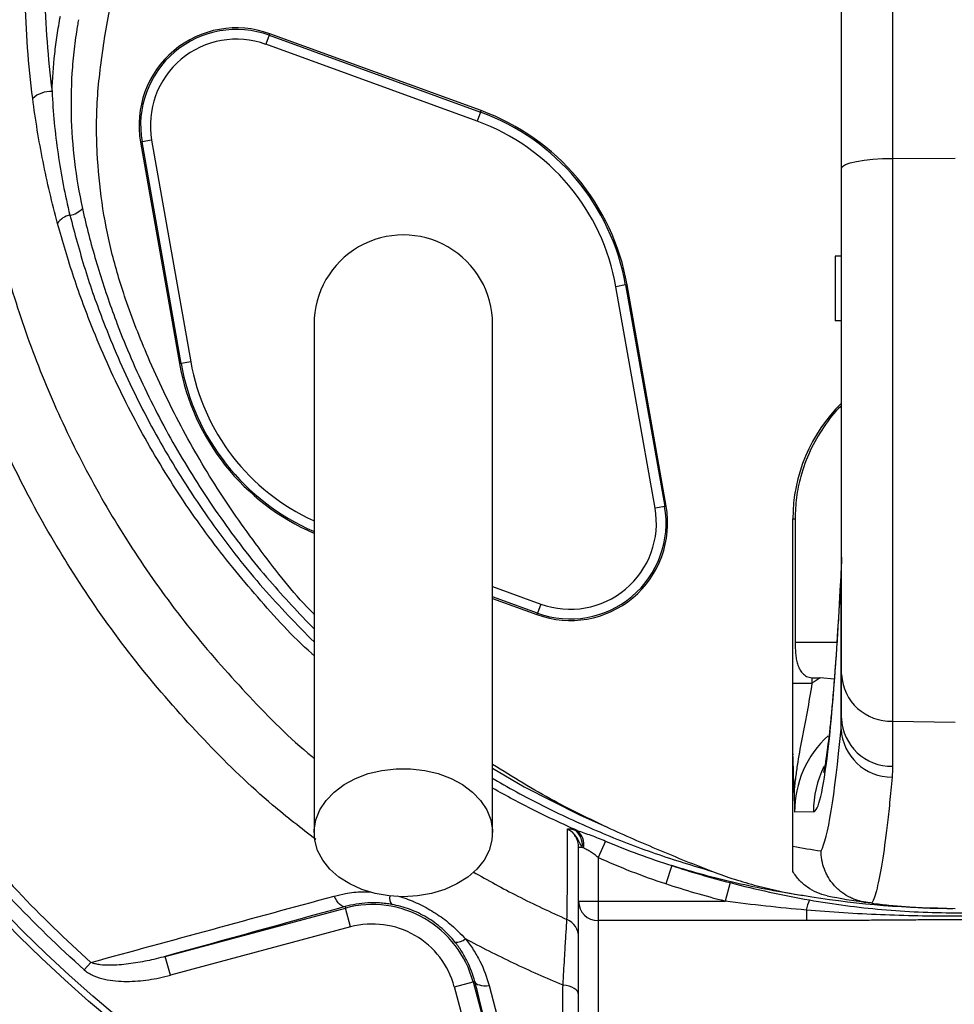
# Model space of a CAD drawing. Header units: millimetres. Extents: x 5 to 913, y 12 to 1902.
# Tile 20 of 29: x 250 to 394, y 1283 to 1434. Entities that reach past the tile are written whole.
import ezdxf

# ---------------------------------------------------------------- set-up
doc = ezdxf.new("R2010")
doc.units = ezdxf.units.MM

msp = doc.modelspace()

# ---------------------------------------------------------------- linework, layer by layer
at = {"color": 7, "linetype": 'Continuous', "lineweight": 25}
for p, q in [((384.17, 1522.05), (384.17, 1412.9)), ((376.31, 1411.39), (376.31, 1516.57)), ((262.79, 1431.44), (268.81, 1465.58)), ((288.15, 1431.89), (287.64, 1430.48)), ((288.15, 1431.89), (288.23, 1432.11)), ((288.15, 1431.89), (320.7, 1420.04)), ((320.78, 1420.26), (288.23, 1432.11)), ((320.19, 1418.63), (287.64, 1430.48)), ((320.7, 1420.04), (320.19, 1418.63)), ((320.7, 1420.04), (320.78, 1420.26)), ((268.56, 1415.45), (268.33, 1415.41)), ((268.33, 1415.41), (274.35, 1381.29)), ((270.04, 1415.71), (268.56, 1415.45)), ((274.58, 1381.33), (268.56, 1415.45)), ((270.04, 1415.71), (276.06, 1381.59)), ((384.17, 1412.9), (393.81, 1412.93)), ((384.17, 1412.9), (384.17, 1326.22)), ((376.31, 1333.4), (376.31, 1411.39)), ((375.31, 1397.87), (375.31, 1387.87)), ((376.31, 1397.87), (375.31, 1397.87)), ((343.05, 1393.41), (341.57, 1393.15)), ((347.59, 1359.03), (341.57, 1393.15)), ((343.05, 1393.41), (343.28, 1393.45)), ((343.05, 1393.41), (349.07, 1359.29)), ((349.3, 1359.33), (343.28, 1393.45)), ((376.31, 1387.87), (375.31, 1387.87)), ((274.58, 1381.33), (274.35, 1381.29)), ((276.06, 1381.59), (274.58, 1381.33)), ((349.07, 1359.29), (347.59, 1359.03)), ((349.07, 1359.29), (349.3, 1359.33)), ((368.81, 1357.37), (369.15, 1357.37)), ((368.81, 1332.07), (368.81, 1357.37)), ((369.15, 1357.37), (369.15, 1338.37)), ((376.3, 1351.48), (376.25, 1349.38)), ((376.24, 1325.01), (376.24, 1348.53)), ((322.56, 1345.12), (329.4, 1342.63)), ((329.99, 1344.26), (329.48, 1342.85)), ((329.48, 1342.85), (329.4, 1342.63)), ((376.31, 1326.67), (376.31, 1333.4)), ((368.81, 1332.07), (371.76, 1332.07)), ((371.76, 1332.92), (371.76, 1332.07)), ((375.19, 1332.68), (373.05, 1332.89)), ((384.17, 1326.22), (393.81, 1326.07)), ((384.17, 1326.22), (384.17, 1319.29)), ((368.81, 1306.96), (368.81, 1321.06)), ((371.99, 1312.27), (369.08, 1312.21)), ((339.97, 1307.76), (338.81, 1305.22)), ((335.81, 1298.48), (335.81, 1306.81)), ((335.81, 1306.81), (336.36, 1306.81)), ((338.81, 1305.22), (338.81, 1298.48)), ((350.16, 1303.97), (349.23, 1301.15)), ((359.14, 1301.35), (358.4, 1298.48)), ((335.81, 1298.48), (338.81, 1298.48)), ((335.81, 1276.04), (335.81, 1298.48)), ((338.81, 1298.48), (338.81, 1295.51)), ((338.81, 1298.48), (358.4, 1298.48)), ((272.15, 1289.99), (299.91, 1297.42)), ((299.85, 1297.66), (299.91, 1297.42)), ((300.69, 1294.53), (299.91, 1297.42)), ((370.9, 1297.12), (370.9, 1295.51)), ((390.32, 1297.43), (393.81, 1297.37)), ((370.9, 1295.51), (338.81, 1295.51)), ((338.81, 1295.51), (338.81, 1272.61)), ((300.69, 1294.53), (272.93, 1287.09)), ((272.93, 1287.09), (272.15, 1289.99)), ((259.67, 1287.91), (260.7, 1289.06)), ((316.67, 1285.3), (319.57, 1286.07)), ((319.81, 1286.14), (319.57, 1286.07)), ((319.57, 1286.07), (327.05, 1258.14)), ((324.16, 1257.37), (316.67, 1285.3))]:
    msp.add_line(p, q, dxfattribs=at)
at = {"color": 8, "linetype": 'Continuous', "lineweight": 25}
for p, q in [((376.24, 1348.53), (376.25, 1349.38)), ((322.56, 1346.97), (329.99, 1344.26)), ((329.48, 1342.85), (322.56, 1345.37)), ((369.15, 1338.37), (375.6, 1338.37))]:
    msp.add_line(p, q, dxfattribs=at)
at = {"color": 7, "linetype": 'Continuous', "lineweight": 25, "flags": 128}
for points in [[(376.31, 1411.39), (376.46, 1411.68), (376.91, 1411.96), (377.63, 1412.22), (378.61, 1412.45), (379.8, 1412.64), (381.16, 1412.78), (382.63, 1412.87), (384.17, 1412.9)], [(308.81, 1299.19), (306.61, 1299.32), (304.46, 1299.7), (302.42, 1300.32), (300.55, 1301.17), (298.9, 1302.22), (297.5, 1303.45), (296.39, 1304.83), (295.61, 1306.32), (295.16, 1307.87), (295.08, 1309.46), (295.34, 1311.04), (295.96, 1312.56), (296.91, 1314), (298.16, 1315.31), (299.7, 1316.45), (301.47, 1317.41), (303.42, 1318.14), (305.52, 1318.65), (307.71, 1318.9), (309.92, 1318.9), (312.1, 1318.65), (314.2, 1318.14), (316.16, 1317.41), (317.93, 1316.45), (319.47, 1315.31), (320.72, 1314), (321.67, 1312.56), (322.29, 1311.04), (322.55, 1309.46), (322.46, 1307.87), (322.02, 1306.32), (321.24, 1304.83), (320.13, 1303.45), (318.73, 1302.22), (317.07, 1301.17), (315.2, 1300.32), (313.17, 1299.7), (311.02, 1299.32), (308.81, 1299.19)], [(299.85, 1297.66), (299.65, 1297.65), (299.44, 1297.71), (299.22, 1297.83), (299, 1298.02), (298.78, 1298.26), (298.56, 1298.56), (298.36, 1298.9), (298.17, 1299.28)], [(319.81, 1286.14), (319.9, 1285.96), (320.05, 1285.81), (320.26, 1285.68), (320.53, 1285.59), (320.85, 1285.52), (321.21, 1285.48), (321.6, 1285.48), (322.02, 1285.5)], [(335.81, 1284.12), (335.77, 1284.37), (335.64, 1284.62), (335.43, 1284.85), (335.14, 1285.06), (334.78, 1285.24), (334.36, 1285.39), (333.9, 1285.5), (333.41, 1285.57)]]:
    msp.add_lwpolyline(points, dxfattribs=at)
at = {"color": 8, "linetype": 'Continuous', "lineweight": 25, "flags": 128}
msp.add_lwpolyline([(322.56, 1318.97), (327.43, 1316.09), (335.93, 1311.8), (340.23, 1309.88), (340.23, 1309.88), (340.23, 1309.88)], dxfattribs=at)
at = {"color": 7, "linetype": 'Continuous', "lineweight": 25}
for radius in [258.01, 217.51, 204, 203]:
    msp.add_circle((393.81, 1437.37), radius, dxfattribs=at)
for centre, radius, start, end in [((283.1, 1418.01), 15, 70, 190), ((283.1, 1418.01), 14.76, 70, 190), ((283.1, 1418.01), 13.26, 70, 190), ((254.56, 1419.01), 4.22, 88.1483, 132.2375), ((308.81, 1387.37), 34.76, 10, 70), ((308.81, 1387.37), 35, 10, 70), ((308.81, 1387.37), 33.26, 10, 70), ((256.92, 1407.45), 3.34, 279.2294, 317.4543), ((257.95, 1401.31), 2.89, 99.8905, 146.4123), ((308.81, 1387.37), 13.75, 0, 180.042), ((308.81, 1387.37), 35, 190, 246.8454), ((393.81, 1357.37), 25, 134.427, 180), ((334.53, 1356.73), 15, 250, 10), ((334.53, 1356.73), 14.76, 250, 10), ((334.53, 1356.73), 13.26, 250, 10), ((383.91, 1333.82), 7.61, 183.1898, 271.9991), ((384, 1326.98), 7.7, 182.3568, 271.2771), ((384.08, 1325.43), 7.84, 183.0612, 270.1548), ((333.59, 1307.19), 2.8, 352.1797, 55.9833), ((333.92, 1307.24), 2.71, 348.1796, 52.4468), ((385.82, 1397.37), 92, 259.348, 262.0914), ((338.8, 1298.49), 2.99, 180.2815, 270.2788), ((376.96, 1296.14), 6.15, 155.4636, 170.8146), ((393.81, 1397.37), 100, 258.6414, 262.0983), ((304.06, 1281.92), 16.05, 15, 105), ((332.82, 1292.94), 3, 0.0162, 66.2888), ((304.06, 1281.92), 13.05, 15, 105), ((317.04, 1294.11), 1.92, 261.8735, 313.5625)]:
    msp.add_arc(centre, radius, start, end, dxfattribs=at)
at = {"color": 8, "linetype": 'Continuous', "lineweight": 25}
for centre, radius, start, end in [((308.81, 1387.37), 34.76, 190, 246.5906), ((308.81, 1387.37), 33.26, 190, 245.4651), ((388, 1312.27), 16.01, 154.1363, 180.0022), ((308.36, 1299.01), 1.67, 169.6605, 217.2724)]:
    msp.add_arc(centre, radius, start, end, dxfattribs=at)
at = {"color": 7, "linetype": 'Continuous', "lineweight": 25}
for centre, major_axis, ratio, start_param, end_param in [((371.98, 1508.37), (0, 196.1), 0.0375, 3.142247, 3.759563), ((852.13, 1338.37), (572.9, 0), 0.017455, 3.717878, 3.721986), ((385.26, 1312.22), (24.03, 0.32), 0.998643, 2.090548, 2.153928), ((372.46, 1577.37), (0, 271.77), 0.0375, 3.210266, 3.521786), ((385.12, 1312.22), (16.04, 0.22), 0.997617, 2.301942, 3.127745)]:
    msp.add_ellipse(centre, major_axis=major_axis, ratio=ratio, start_param=start_param, end_param=end_param, dxfattribs=at)
for points, knots in [([(393.51, 1899.81), (373.03, 1897.69), (352.66, 1894.2), (322.47, 1886.9), (312.46, 1884.12), (292.62, 1877.88), (282.79, 1874.41), (253.85, 1862.94), (235.2, 1853.92), (199.5, 1833.31), (182.44, 1821.74), (150.14, 1796.19), (134.89, 1782.19), (106.5, 1752.05), (93.38, 1735.92), (69.66, 1701.89), (59.06, 1684.01), (40.61, 1646.99), (32.78, 1627.88), (19.97, 1588.75), (15.01, 1568.73), (8.01, 1528.06), (5.98, 1507.41), (5.36, 1481.42), (5.32, 1476.2), (5.48, 1465.79), (5.67, 1460.6), (6.58, 1445.08), (7.62, 1434.8), (12.04, 1404.27), (16.71, 1384.31), (35.49, 1326.23), (54.43, 1289.89), (91.63, 1241.07), (105.47, 1225.76), (135.6, 1197.64), (151.89, 1184.85), (169.16, 1173.57)], [0, 0, 0, 0, 0.0625, 0.0625, 0.09375, 0.09375, 0.125, 0.125, 0.1875, 0.1875, 0.25, 0.25, 0.3125, 0.3125, 0.375, 0.375, 0.4375, 0.4375, 0.5, 0.5, 0.5625, 0.5625, 0.625, 0.625, 0.640625, 0.640625, 0.65625, 0.65625, 0.6875, 0.6875, 0.75, 0.75, 0.875, 0.875, 0.9375, 0.9375, 1, 1, 1, 1]), ([(393.56, 1899.29), (373.11, 1897.17), (352.76, 1893.68), (322.6, 1886.39), (312.61, 1883.62), (292.78, 1877.38), (282.97, 1873.92), (254.06, 1862.46), (235.44, 1853.45), (199.79, 1832.87), (182.75, 1821.31), (150.49, 1795.79), (135.25, 1781.82), (106.9, 1751.71), (93.79, 1735.59), (70.11, 1701.61), (59.52, 1683.75), (41.1, 1646.78), (33.27, 1627.69), (20.48, 1588.61), (15.52, 1568.62), (8.53, 1528), (6.5, 1507.37), (5.88, 1481.41), (5.85, 1476.2), (6, 1465.8), (6.19, 1460.62), (7.1, 1445.12), (8.14, 1434.86), (12.56, 1404.38), (17.21, 1384.45), (35.97, 1326.44), (54.89, 1290.16), (92.03, 1241.41), (105.85, 1226.12), (135.93, 1198.05), (152.2, 1185.27), (169.44, 1174.01), (169.44, 1174.01), (169.44, 1174.01), (169.44, 1174.01)], [0.0000014, 0.0000014, 0.0000014, 0.0000014, 0.0625, 0.0625, 0.09375, 0.09375, 0.125, 0.125, 0.1875, 0.1875, 0.25, 0.25, 0.3125, 0.3125, 0.375, 0.375, 0.4375, 0.4375, 0.5, 0.5, 0.5625, 0.5625, 0.625, 0.625, 0.640625, 0.640625, 0.65625, 0.65625, 0.6875, 0.6875, 0.75, 0.75, 0.875, 0.875, 0.9375, 0.9375, 1, 1, 1, 1.0000004, 1.0000004, 1.0000004, 1.0000004]), ([(360.86, 1115.76), (348.64, 1115.98), (336.53, 1116.81), (312.55, 1119.67), (300.67, 1121.69), (277.14, 1126.94), (265.49, 1130.16), (251.06, 1134.95), (248.19, 1135.95), (243.88, 1137.5), (242.45, 1138.03), (239.59, 1139.1), (238.16, 1139.65), (231.06, 1142.41), (225.46, 1144.76), (208.88, 1152.19), (198.13, 1157.67), (177.22, 1169.66), (167.07, 1176.18), (152.3, 1186.76), (147.45, 1190.42), (141.49, 1195.17), (140.31, 1196.13), (137.94, 1198.06), (136.77, 1199.04), (133.26, 1201.98), (130.95, 1203.97), (119.56, 1214.04), (110.91, 1222.49), (94.51, 1240.19), (86.77, 1249.42), (72.19, 1268.69), (65.36, 1278.71), (57.42, 1291.77), (55.87, 1294.4), (52.84, 1299.68), (51.36, 1302.34), (47.03, 1310.35), (44.29, 1315.74), (36.49, 1332.1), (31.87, 1343.23), (23.73, 1365.93), (20.22, 1377.5), (16.55, 1392.24), (15.85, 1395.21), (14.53, 1401.16), (13.9, 1404.15), (12.14, 1413.14), (11.13, 1419.13), (8.54, 1437.13), (7.42, 1449.16), (6.78, 1464.22), (6.69, 1467.23), (6.59, 1473.26), (6.58, 1476.28), (6.64, 1485.33), (6.81, 1491.38), (7.41, 1503.47), (7.84, 1509.52), (8.68, 1518.61), (9, 1521.64), (9.7, 1527.7), (10.08, 1530.72), (12.13, 1545.78), (14.29, 1557.7), (19.6, 1581.25), (22.75, 1592.89), (30.06, 1615.91), (34.21, 1627.28), (40.04, 1641.32), (41.24, 1644.12), (43.7, 1649.7), (44.96, 1652.48), (48.82, 1660.74), (51.5, 1666.18), (59.88, 1682.28), (65.89, 1692.72), (85.22, 1723.21), (99.82, 1742.4), (118.22, 1762.69), (120.29, 1764.92), (124.48, 1769.35), (126.6, 1771.54), (133.03, 1778.04), (137.4, 1782.27), (150.77, 1794.68), (160.04, 1802.56), (172.07, 1811.92), (174.5, 1813.77), (179.39, 1817.41), (181.85, 1819.2), (189.3, 1824.49), (194.33, 1827.91), (209.64, 1837.82), (220.13, 1843.99), (233.6, 1851.14), (236.31, 1852.54), (241.74, 1855.28), (244.47, 1856.62), (252.68, 1860.54), (258.2, 1863.02), (274.87, 1870.12), (286.15, 1874.35), (309.03, 1881.85), (320.62, 1885.15), (338.23, 1889.43), (344.13, 1890.74), (353.05, 1892.54), (356.03, 1893.11), (362.01, 1894.2), (365.01, 1894.71), (368.02, 1895.2)], [0, 0, 0, 0, 0.03125, 0.03125, 0.0625, 0.0625, 0.09375, 0.09375, 0.101562, 0.101562, 0.105469, 0.105469, 0.109375, 0.109375, 0.125, 0.125, 0.15625, 0.15625, 0.1875, 0.1875, 0.203125, 0.203125, 0.207031, 0.207031, 0.210937, 0.210937, 0.21875, 0.21875, 0.25, 0.25, 0.28125, 0.28125, 0.3125, 0.3125, 0.320312, 0.320312, 0.328125, 0.328125, 0.34375, 0.34375, 0.375, 0.375, 0.40625, 0.40625, 0.414062, 0.414062, 0.421875, 0.421875, 0.4375, 0.4375, 0.46875, 0.46875, 0.476562, 0.476562, 0.484375, 0.484375, 0.5, 0.5, 0.515625, 0.515625, 0.523437, 0.523437, 0.53125, 0.53125, 0.5625, 0.5625, 0.59375, 0.59375, 0.625, 0.625, 0.632812, 0.632812, 0.640625, 0.640625, 0.65625, 0.65625, 0.6875, 0.6875, 0.75, 0.75, 0.757812, 0.757812, 0.765625, 0.765625, 0.78125, 0.78125, 0.8125, 0.8125, 0.820312, 0.820312, 0.828125, 0.828125, 0.84375, 0.84375, 0.875, 0.875, 0.882812, 0.882812, 0.890625, 0.890625, 0.90625, 0.90625, 0.9375, 0.9375, 0.96875, 0.96875, 0.984375, 0.984375, 0.992187, 0.992187, 1, 1, 1, 1]), ([(368.34, 1893.22), (362.35, 1892.26), (356.4, 1891.18), (344.57, 1888.79), (338.69, 1887.49), (321.18, 1883.24), (309.65, 1879.95), (286.89, 1872.49), (275.67, 1868.28), (259.08, 1861.23), (253.59, 1858.75), (245.41, 1854.86), (242.7, 1853.53), (237.29, 1850.8), (234.6, 1849.41), (221.2, 1842.3), (210.76, 1836.16), (195.52, 1826.3), (190.51, 1822.9), (183.11, 1817.64), (180.65, 1815.86), (175.79, 1812.24), (173.37, 1810.4), (161.4, 1801.09), (152.18, 1793.25), (138.87, 1780.91), (134.52, 1776.7), (128.13, 1770.24), (126.02, 1768.06), (121.84, 1763.66), (119.78, 1761.43), (101.47, 1741.26), (86.94, 1722.17), (67.7, 1691.85), (61.71, 1681.46), (53.37, 1665.45), (50.7, 1660.04), (46.85, 1651.82), (45.6, 1649.06), (43.15, 1643.5), (41.96, 1640.72), (36.15, 1626.75), (32.01, 1615.44), (24.73, 1592.54), (21.59, 1580.96), (16.3, 1557.53), (14.14, 1545.68), (12.09, 1530.7), (11.71, 1527.69), (11.01, 1521.66), (10.7, 1518.65), (9.85, 1509.61), (9.42, 1503.58), (8.82, 1491.55), (8.64, 1485.54), (8.58, 1476.53), (8.59, 1473.53), (8.69, 1467.53), (8.77, 1464.53), (9.4, 1449.55), (10.5, 1437.58), (13.07, 1419.67), (14.07, 1413.71), (15.82, 1404.77), (16.44, 1401.79), (17.75, 1395.87), (18.44, 1392.92), (22.09, 1378.25), (25.57, 1366.74), (33.65, 1344.15), (38.25, 1333.07), (46, 1316.79), (48.72, 1311.42), (53.03, 1303.45), (54.5, 1300.81), (57.51, 1295.55), (59.05, 1292.93), (66.94, 1279.94), (73.73, 1269.96), (88.23, 1250.79), (95.93, 1241.6), (112.24, 1223.99), (120.84, 1215.57), (132.17, 1205.55), (134.47, 1203.57), (137.96, 1200.64), (139.13, 1199.67), (141.48, 1197.75), (142.66, 1196.8), (148.59, 1192.07), (153.41, 1188.42), (168.1, 1177.89), (178.2, 1171.41), (199, 1159.47), (209.7, 1154.02), (226.19, 1146.62), (231.76, 1144.28), (238.83, 1141.53), (240.24, 1140.99), (243.09, 1139.92), (244.51, 1139.4), (248.8, 1137.85), (251.66, 1136.86), (266.01, 1132.09), (277.6, 1128.89), (301.02, 1123.66), (312.83, 1121.65), (336.69, 1118.8), (348.73, 1117.98), (360.89, 1117.76)], [0, 0, 0, 0, 0.015625, 0.015625, 0.03125, 0.03125, 0.0625, 0.0625, 0.09375, 0.09375, 0.109375, 0.109375, 0.117188, 0.117188, 0.125, 0.125, 0.15625, 0.15625, 0.171875, 0.171875, 0.179688, 0.179688, 0.1875, 0.1875, 0.21875, 0.21875, 0.234375, 0.234375, 0.242188, 0.242188, 0.25, 0.25, 0.3125, 0.3125, 0.34375, 0.34375, 0.359375, 0.359375, 0.367188, 0.367188, 0.375, 0.375, 0.40625, 0.40625, 0.4375, 0.4375, 0.46875, 0.46875, 0.476563, 0.476563, 0.484375, 0.484375, 0.5, 0.5, 0.515625, 0.515625, 0.523438, 0.523438, 0.53125, 0.53125, 0.5625, 0.5625, 0.578125, 0.578125, 0.585938, 0.585938, 0.59375, 0.59375, 0.625, 0.625, 0.65625, 0.65625, 0.671875, 0.671875, 0.679688, 0.679688, 0.6875, 0.6875, 0.71875, 0.71875, 0.75, 0.75, 0.78125, 0.78125, 0.789063, 0.789063, 0.792969, 0.792969, 0.796875, 0.796875, 0.8125, 0.8125, 0.84375, 0.84375, 0.875, 0.875, 0.890625, 0.890625, 0.894531, 0.894531, 0.898438, 0.898438, 0.90625, 0.90625, 0.9375, 0.9375, 0.96875, 0.96875, 1, 1, 1, 1]), ([(384.37, 1130.08), (377.73, 1129.55), (335.02, 1127.4), (282.95, 1134.63), (214.29, 1159.04), (152.28, 1192.62), (105.19, 1237.17), (60.23, 1295.53), (30.24, 1353.06), (13.78, 1425.6), (11.36, 1463.14), (10.99, 1505.56), (16.48, 1561.56), (33.58, 1617.27), (56.45, 1670.87), (86.7, 1724.19), (134.6, 1777.95), (179.52, 1815.23), (228.07, 1847.61), (269.87, 1866.6), (320.99, 1883.57), (344.55, 1889.34), (368.34, 1893.22)], [0.0080829, 0.0080829, 0.0080829, 0.0080829, 0.0251074, 0.1177428, 0.1428604, 0.2103782, 0.2935657, 0.3030135, 0.3956489, 0.4563006, 0.4882843, 0.4882843, 0.560176, 0.6263369, 0.6320677, 0.7039595, 0.7758512, 0.8075328, 0.8477429, 0.9196346, 0.9196346, 0.9788971, 0.9788971, 0.9788971, 0.9788971]), ([(251.72, 1422.13), (251.06, 1427.33), (250.68, 1432.53), (250.49, 1442.91), (250.67, 1448.1), (251.39, 1455.86), (251.71, 1458.45), (252.29, 1462.33), (252.5, 1463.63), (252.97, 1466.21), (253.22, 1467.49), (254.55, 1473.88), (255.91, 1478.91), (259.14, 1488.78), (261, 1493.63), (264.1, 1500.82), (265.18, 1503.2), (267.43, 1507.93), (268.61, 1510.28), (271.05, 1514.94), (272.31, 1517.25), (274.93, 1521.82), (276.28, 1524.07), (280.46, 1530.76), (283.43, 1535.12), (286.57, 1539.37)], [0, 0, 0, 0, 0.125, 0.125, 0.25, 0.25, 0.3125, 0.3125, 0.34375, 0.34375, 0.375, 0.375, 0.5, 0.5, 0.625, 0.625, 0.6875, 0.6875, 0.75, 0.75, 0.8125, 0.8125, 0.875, 0.875, 1, 1, 1, 1]), ([(288.93, 1538.32), (285.85, 1534.14), (282.94, 1529.87), (277.47, 1521.11), (274.9, 1516.64), (271.31, 1509.78), (270.15, 1507.47), (267.94, 1502.83), (266.88, 1500.49), (263.84, 1493.43), (262, 1488.67), (258.82, 1478.97), (257.48, 1474.04), (256.16, 1467.76), (255.92, 1466.5), (255.46, 1463.97), (255.25, 1462.7), (254.68, 1458.89), (254.37, 1456.35), (253.66, 1448.72), (253.48, 1443.63), (253.67, 1433.44), (254.04, 1428.33), (254.7, 1423.23)], [0, 0, 0, 0, 0.125, 0.125, 0.25, 0.25, 0.3125, 0.3125, 0.375, 0.375, 0.5, 0.5, 0.625, 0.625, 0.65625, 0.65625, 0.6875, 0.6875, 0.75, 0.75, 0.875, 0.875, 1, 1, 1, 1]), ([(380.01, 1136.56), (369.21, 1136.94), (358.48, 1137.89), (342.49, 1140.18), (337.17, 1141.09), (329.23, 1142.67), (326.58, 1143.23), (321.32, 1144.42), (318.7, 1145.05), (305.68, 1148.37), (295.48, 1151.57), (275.49, 1159.01), (265.71, 1163.26), (251.35, 1170.42), (246.62, 1172.94), (239.6, 1176.92), (237.27, 1178.28), (233.81, 1180.37), (232.65, 1181.08), (230.36, 1182.5), (229.22, 1183.22), (219, 1189.76), (210.3, 1196.01), (193.65, 1209.35), (185.69, 1216.44), (170.51, 1231.49), (163.3, 1239.43), (149.64, 1256.21), (143.31, 1264.89), (131.65, 1282.79), (126.31, 1292.03), (116.6, 1311.04), (112.24, 1320.83), (107.9, 1332.15), (107.42, 1333.42), (106.49, 1335.95), (106.03, 1337.23), (104.68, 1341.05), (103.82, 1343.6), (101.33, 1351.29), (99.82, 1356.43), (95.69, 1371.95), (93.5, 1382.4), (90.22, 1403.48), (89.13, 1414.12), (88.48, 1427.54), (88.38, 1430.23), (88.27, 1435.63), (88.24, 1438.34), (88.28, 1446.45), (88.45, 1451.84), (89.08, 1462.61), (89.53, 1467.98), (90.43, 1476.02), (90.77, 1478.7), (91.32, 1482.71), (91.61, 1484.72), (91.97, 1487.05), (92.13, 1488.05), (92.24, 1488.72), (92.3, 1489.06), (92.35, 1489.39)], [0, 0, 0, 0, 0.0625, 0.0625, 0.09375, 0.09375, 0.109375, 0.109375, 0.125, 0.125, 0.1875, 0.1875, 0.25, 0.25, 0.28125, 0.28125, 0.296875, 0.296875, 0.304688, 0.304688, 0.3125, 0.3125, 0.375, 0.375, 0.4375, 0.4375, 0.5, 0.5, 0.5625, 0.5625, 0.625, 0.625, 0.6875, 0.6875, 0.695313, 0.695313, 0.703125, 0.703125, 0.71875, 0.71875, 0.75, 0.75, 0.8125, 0.8125, 0.875, 0.875, 0.890625, 0.890625, 0.90625, 0.90625, 0.9375, 0.9375, 0.96875, 0.96875, 0.984375, 0.984375, 0.992188, 0.996094, 0.998047, 0.998047, 1, 1, 1, 1]), ([(100.21, 1488.03), (98.4, 1477.55), (97.15, 1467.02), (96.13, 1451.15), (95.93, 1445.85), (95.85, 1437.88), (95.85, 1435.22), (95.94, 1429.92), (96.01, 1427.27), (96.57, 1414.07), (97.57, 1403.61), (100.67, 1382.87), (102.75, 1372.58), (106.71, 1357.3), (108.16, 1352.23), (110.56, 1344.66), (111.39, 1342.14), (113.12, 1337.12), (114.03, 1334.62), (118.68, 1322.22), (122.9, 1312.58), (132.31, 1293.82), (137.5, 1284.71), (146, 1271.44), (148.96, 1267.09), (153.57, 1260.66), (155.14, 1258.53), (157.55, 1255.37), (158.35, 1254.32), (159.99, 1252.22), (160.81, 1251.18), (168.29, 1241.86), (175.31, 1234), (190.1, 1219.09), (197.86, 1212.05), (214.11, 1198.79), (222.61, 1192.57), (233.69, 1185.32), (235.94, 1183.9), (240.45, 1181.12), (242.73, 1179.76), (249.58, 1175.78), (254.21, 1173.26), (268.24, 1166.09), (277.8, 1161.82), (297.36, 1154.29), (307.34, 1151.03), (320.09, 1147.6), (322.66, 1146.95), (327.81, 1145.71), (330.4, 1145.12), (338.18, 1143.46), (343.39, 1142.5), (359.06, 1140.02), (369.58, 1138.91), (380.17, 1138.36)], [0, 0, 0, 0, 0.0625, 0.0625, 0.09375, 0.09375, 0.109375, 0.109375, 0.125, 0.125, 0.1875, 0.1875, 0.25, 0.25, 0.28125, 0.28125, 0.296875, 0.296875, 0.3125, 0.3125, 0.375, 0.375, 0.4375, 0.4375, 0.46875, 0.46875, 0.484375, 0.484375, 0.492187, 0.492187, 0.5, 0.5, 0.5625, 0.5625, 0.625, 0.625, 0.6875, 0.6875, 0.703125, 0.703125, 0.71875, 0.71875, 0.75, 0.75, 0.8125, 0.8125, 0.875, 0.875, 0.890625, 0.890625, 0.90625, 0.90625, 0.9375, 0.9375, 1, 1, 1, 1]), ([(254.7, 1423.23), (254.76, 1425.15), (254.9, 1427.08), (255.23, 1429.97), (255.35, 1430.94), (255.57, 1432.39), (255.64, 1432.87), (255.81, 1433.83), (255.89, 1434.32), (255.98, 1434.8)], [0, 0, 0, 0, 0.5, 0.5, 0.75, 0.75, 0.875, 0.875, 1, 1, 1, 1]), ([(258.77, 1434.27), (258.74, 1434.12), (258.72, 1433.97), (258.67, 1433.67), (258.59, 1433.21), (258.52, 1432.76), (258.38, 1431.85), (258.29, 1431.24), (258.06, 1429.41), (257.93, 1428.19), (257.65, 1424.53), (257.59, 1422.1), (257.7, 1417.24), (257.87, 1414.82), (258.45, 1409.99), (258.86, 1407.59), (259.38, 1405.19)], [0, 0, 0, 0, 0.015625, 0.015625, 0.03125, 0.0625, 0.0625, 0.125, 0.125, 0.25, 0.25, 0.5, 0.5, 0.75, 0.75, 1, 1, 1, 1]), ([(295.06, 1342.67), (295.03, 1342.71), (292.21, 1345.53), (287.29, 1351.78), (280.41, 1361.38), (274.43, 1371.59), (269.67, 1381.57), (266.13, 1390.58), (263.74, 1398.54), (262.28, 1406.09), (261.51, 1414.14), (261.53, 1422.64), (262.37, 1428.5), (262.79, 1431.44)], [0, 0, 0, 0, 0.0016534, 0.1222636, 0.2433052, 0.3643474, 0.4849584, 0.5825754, 0.661098, 0.7398028, 0.8183257, 0.9091628, 1, 1, 1, 1]), ([(254.7, 1423.23), (254.85, 1420.01), (255.16, 1416.81), (255.85, 1412.03), (256.12, 1410.45), (256.73, 1407.29), (257.07, 1405.72), (257.45, 1404.15)], [0, 0, 0, 0, 0.5, 0.5, 0.75, 0.75, 1, 1, 1, 1]), ([(255.55, 1402.9), (254.69, 1406.06), (253.95, 1409.25), (252.67, 1415.65), (252.14, 1418.88), (251.72, 1422.13)], [0, 0, 0, 0, 0.5, 0.5, 1, 1, 1, 1]), ([(259.67, 1287.91), (255.72, 1291.45), (251.93, 1295.14), (244.66, 1302.78), (241.18, 1306.74), (236.19, 1312.89), (234.57, 1314.98), (232.19, 1318.16), (231.41, 1319.22), (229.86, 1321.38), (229.1, 1322.46), (225.35, 1327.92), (222.53, 1332.39), (214.64, 1346.07), (210.1, 1355.57), (205.36, 1367.94), (204.46, 1370.43), (202.76, 1375.45), (201.96, 1377.98), (199.71, 1385.59), (198.41, 1390.72), (197.32, 1395.92)], [0, 0, 0, 0, 0.125, 0.125, 0.25, 0.25, 0.3125, 0.3125, 0.34375, 0.34375, 0.375, 0.375, 0.5, 0.5, 0.75, 0.75, 0.8125, 0.8125, 0.875, 0.875, 1, 1, 1, 1]), ([(198.81, 1396.23), (199.9, 1391.08), (201.19, 1386), (203.41, 1378.45), (204.21, 1375.95), (205.89, 1370.97), (206.78, 1368.5), (211.48, 1356.24), (215.98, 1346.82), (223.8, 1333.25), (226.59, 1328.83), (231.06, 1322.33), (232.59, 1320.19), (235.74, 1315.98), (237.35, 1313.91), (240.66, 1309.83), (242.36, 1307.82), (245.83, 1303.87), (247.6, 1301.93), (253.02, 1296.23), (256.79, 1292.57), (260.7, 1289.06)], [0, 0, 0, 0, 0.125, 0.125, 0.1875, 0.1875, 0.25, 0.25, 0.5, 0.5, 0.625, 0.625, 0.6875, 0.6875, 0.75, 0.75, 0.8125, 0.8125, 0.875, 0.875, 1, 1, 1, 1]), ([(295.06, 1387.37), (295.06, 1387.17), (295.06, 1386.75), (295.06, 1386.03), (295.06, 1385.07), (295.06, 1383.84), (295.06, 1382.27), (295.06, 1380.33), (295.06, 1377.74), (295.06, 1374.13), (295.06, 1369.29), (295.06, 1363.19), (295.06, 1356.08), (295.06, 1348.06), (295.06, 1339.22), (295.06, 1329.69), (295.06, 1319.56), (295.06, 1312.6), (295.06, 1309.06)], [0, 0, 0, 0, 0.045521, 0.094717, 0.147611, 0.204275, 0.251456, 0.300858, 0.352419, 0.406213, 0.470225, 0.53729, 0.607172, 0.679907, 0.755587, 0.834151, 0.915609, 1, 1, 1, 1]), ([(322.56, 1309.06), (322.56, 1312.4), (322.56, 1319.03), (322.56, 1328.79), (322.56, 1338.17), (322.56, 1347.08), (322.56, 1355.38), (322.56, 1362.9), (322.56, 1369.22), (322.56, 1374.32), (322.56, 1378.18), (322.56, 1381.03), (322.56, 1383.35), (322.56, 1385.1), (322.56, 1386.39), (322.56, 1387.05), (322.56, 1387.37)], [0, 0, 0, 0, 0.079644, 0.158009, 0.235124, 0.311015, 0.385614, 0.459005, 0.531252, 0.593311, 0.65426, 0.714301, 0.773508, 0.85087, 0.926319, 1, 1, 1, 1]), ([(376.31, 1374.8), (376.28, 1374.77), (375.18, 1373.83), (373.48, 1371.51), (371.36, 1367.91), (370.03, 1364.22), (369.28, 1360.68), (369.2, 1358.47), (369.15, 1357.37)], [0, 0, 0, 0, 0.007654, 0.224008, 0.44039, 0.656773, 0.828386, 1, 1, 1, 1]), ([(376.25, 1349.38), (376.21, 1348.6), (376.09, 1346.35), (375.89, 1342.85), (375.65, 1338.96), (375.4, 1335.37), (375.15, 1332.08), (374.9, 1329.11), (374.65, 1326.46), (374.41, 1324.15), (374.17, 1322.2), (373.96, 1320.67), (373.79, 1319.56), (373.65, 1318.82), (373.56, 1318.38), (373.54, 1318.33), (373.54, 1318.3)], [0, 0, 0, 0, 0.044393, 0.127805, 0.210995, 0.293854, 0.376276, 0.458114, 0.539156, 0.619096, 0.697486, 0.773674, 0.838779, 0.89896, 0.953261, 1, 1, 1, 1]), ([(369.15, 1338.37), (369.15, 1337.79), (369.18, 1337.23), (369.26, 1336.39), (369.3, 1336.11), (369.4, 1335.57), (369.46, 1335.29), (369.62, 1334.77), (369.72, 1334.52), (369.96, 1334.04), (370.11, 1333.82), (370.38, 1333.52), (370.48, 1333.43), (370.69, 1333.26), (370.81, 1333.19), (371.06, 1333.07), (371.19, 1333.02), (371.47, 1332.95), (371.62, 1332.92), (371.76, 1332.92)], [0, 0, 0, 0, 0.25, 0.25, 0.375, 0.375, 0.5, 0.5, 0.625, 0.625, 0.75, 0.75, 0.8125, 0.8125, 0.875, 0.875, 0.9375, 0.9375, 1, 1, 1, 1]), ([(368.81, 1321.06), (368.81, 1322.74), (368.81, 1324.49), (368.81, 1326.81), (368.81, 1327.28), (368.81, 1328.22), (368.81, 1328.7), (368.81, 1330.13), (368.81, 1331.09), (368.81, 1332.07)], [0, 0, 0, 0, 0.5, 0.5, 0.625, 0.625, 0.75, 0.75, 1, 1, 1, 1]), ([(371.76, 1332.07), (371.53, 1330.58), (371.27, 1329.12), (370.87, 1326.96), (370.74, 1326.25), (370.47, 1324.85), (370.33, 1324.16), (369.94, 1322.1), (369.69, 1320.75), (369.38, 1318.71), (369.29, 1318.03), (369.12, 1316.66), (369.05, 1315.97), (369, 1315.26)], [0, 0, 0, 0, 0.25, 0.25, 0.375, 0.375, 0.5, 0.5, 0.75, 0.75, 0.875, 0.875, 1, 1, 1, 1]), ([(369, 1315.26), (368.99, 1315.81), (368.97, 1316.34), (368.94, 1317.37), (368.93, 1317.88), (368.9, 1318.9), (368.88, 1319.41), (368.86, 1320.17), (368.85, 1320.42), (368.84, 1320.78), (368.83, 1320.9), (368.83, 1321.07), (368.82, 1321.13), (368.82, 1321.17), (368.82, 1321.18), (368.82, 1321.19), (368.82, 1321.19), (368.81, 1321.16), (368.81, 1321.14), (368.81, 1321.1), (368.81, 1321.08), (368.81, 1321.06)], [0, 0, 0, 0, 0.25, 0.25, 0.5, 0.5, 0.75, 0.75, 0.875, 0.875, 0.9375, 0.9375, 0.96875, 0.96875, 0.976563, 0.976563, 0.984375, 0.984375, 0.992188, 0.992188, 1, 1, 1, 1]), ([(340.23, 1309.88), (337.48, 1311.19), (331.4, 1314.07), (325.69, 1317.62), (322.56, 1319.56)], [0, 0, 0, 0, 0.453066, 1, 1, 1, 1]), ([(384.1, 1317.58), (383.97, 1316.22), (383.85, 1314.92), (383.6, 1312.45), (383.47, 1311.29), (383.08, 1308.02), (382.83, 1306.12), (382.31, 1302.89), (382.04, 1301.55), (381.65, 1299.97), (381.51, 1299.52), (381.25, 1298.75), (381.11, 1298.44), (380.98, 1298.2)], [0, 0, 0, 0, 0.125, 0.125, 0.25, 0.25, 0.5, 0.5, 0.75, 0.75, 0.875, 0.875, 1, 1, 1, 1]), ([(369, 1315.26), (369.02, 1314.75), (369.03, 1314.24), (369.05, 1313.48), (369.05, 1313.22), (369.07, 1312.72), (369.08, 1312.47), (369.08, 1312.21)], [0, 0, 0, 0, 0.5, 0.5, 0.75, 0.75, 1, 1, 1, 1]), ([(334.02, 1295.68), (334.04, 1296.25), (334.05, 1296.97), (334.07, 1298.71), (334.08, 1299.73), (334.09, 1302.06), (334.09, 1303.37), (334.09, 1306.28), (334.09, 1307.88), (334.09, 1309.61)], [0, 0, 0, 0, 0.25, 0.25, 0.5, 0.5, 0.75, 0.75, 1, 1, 1, 1]), ([(334.09, 1309.61), (334.1, 1309.62), (334.12, 1309.63), (334.17, 1309.64), (334.2, 1309.64), (334.3, 1309.65), (334.38, 1309.64), (334.65, 1309.62), (334.88, 1309.57), (335.15, 1309.5)], [0, 0, 0, 0, 0.125, 0.125, 0.25, 0.25, 0.5, 0.5, 1, 1, 1, 1]), ([(336.36, 1306.81), (336.22, 1307.02), (336.1, 1307.27), (335.84, 1307.79), (335.71, 1308.07), (335.36, 1308.59), (335.15, 1308.84), (334.79, 1309.17), (334.66, 1309.28), (334.38, 1309.46), (334.24, 1309.54), (334.09, 1309.61)], [0, 0, 0, 0, 0.25, 0.25, 0.5, 0.5, 0.75, 0.75, 0.875, 0.875, 1, 1, 1, 1]), ([(335.81, 1306.81), (335.81, 1307.1), (335.78, 1307.38), (335.66, 1307.8), (335.61, 1307.94), (335.5, 1308.2), (335.43, 1308.33), (335.21, 1308.7), (335.02, 1308.93), (334.59, 1309.32), (334.35, 1309.48), (334.09, 1309.61)], [0, 0, 0, 0, 0.25, 0.25, 0.375, 0.375, 0.5, 0.5, 0.75, 0.75, 1, 1, 1, 1]), ([(335.58, 1309.39), (335.91, 1309.27), (336.26, 1309.15), (336.98, 1308.91), (337.35, 1308.78), (338.09, 1308.51), (338.47, 1308.37), (339.22, 1308.07), (339.6, 1307.92), (339.97, 1307.76)], [0, 0, 0, 0, 0.25, 0.25, 0.5, 0.5, 0.75, 0.75, 1, 1, 1, 1]), ([(340.23, 1309.88), (342.89, 1308.67), (345.58, 1307.49), (350.98, 1305.22), (353.69, 1304.13), (356.43, 1303.07)], [0, 0, 0, 0, 0.5, 0.5, 1, 1, 1, 1]), ([(338.81, 1305.22), (338.63, 1305.38), (338.45, 1305.54), (338.06, 1305.84), (337.86, 1305.97), (337.47, 1306.22), (337.27, 1306.32), (336.9, 1306.51), (336.73, 1306.6), (336.58, 1306.69)], [0, 0, 0, 0, 0.25, 0.25, 0.5, 0.5, 0.75, 0.75, 1, 1, 1, 1]), ([(368.81, 1303.08), (368.81, 1303.23), (368.81, 1303.38), (368.81, 1303.72), (368.81, 1303.91), (368.81, 1304.25), (368.81, 1304.37), (368.81, 1304.63), (368.81, 1304.78), (368.81, 1305.03), (368.81, 1305.12), (368.81, 1305.32), (368.81, 1305.43), (368.81, 1305.68), (368.81, 1305.82), (368.81, 1306.09), (368.81, 1306.2), (368.81, 1306.4), (368.81, 1306.47), (368.81, 1306.62), (368.81, 1306.67), (368.81, 1306.8), (368.81, 1306.87), (368.81, 1306.96)], [0, 0, 0, 0, 0.25, 0.25, 0.5, 0.5, 0.625, 0.625, 0.75, 0.75, 0.8125, 0.8125, 0.875, 0.875, 0.9375, 0.9375, 0.96875, 0.96875, 0.984375, 0.984375, 0.992188, 0.992188, 1, 1, 1, 1]), ([(380.07, 1298.32), (379.59, 1298.39), (379.13, 1298.49), (378.45, 1298.72), (378.23, 1298.8), (377.79, 1298.99), (377.57, 1299.09), (376.94, 1299.44), (376.54, 1299.7), (375.98, 1300.15), (375.8, 1300.3), (375.46, 1300.63), (375.29, 1300.81), (374.82, 1301.35), (374.54, 1301.74), (374.17, 1302.35), (374.06, 1302.56), (373.85, 1302.99), (373.76, 1303.22), (373.5, 1303.89), (373.38, 1304.34), (373.25, 1305.05), (373.22, 1305.28), (373.17, 1305.76), (373.16, 1306.01), (373.16, 1306.25)], [0, 0, 0, 0, 0.125, 0.125, 0.1875, 0.1875, 0.25, 0.25, 0.375, 0.375, 0.4375, 0.4375, 0.5, 0.5, 0.625, 0.625, 0.6875, 0.6875, 0.75, 0.75, 0.875, 0.875, 0.9375, 0.9375, 1, 1, 1, 1]), ([(370.36, 1299.35), (368.64, 1299.61), (366.92, 1299.9), (363.51, 1300.55), (361.82, 1300.9), (356.76, 1302.06), (353.44, 1302.96), (350.16, 1303.97)], [0, 0, 0, 0, 0.25, 0.25, 0.5, 0.5, 1, 1, 1, 1]), ([(356.43, 1303.07), (357.55, 1302.64), (358.69, 1302.24), (360.98, 1301.51), (362.14, 1301.18), (365.63, 1300.26), (367.98, 1299.75), (370.36, 1299.35)], [0, 0, 0, 0, 0.25, 0.25, 0.5, 0.5, 1, 1, 1, 1]), ([(374.12, 1299.33), (373.57, 1299.44), (373.03, 1299.61), (372.01, 1300.05), (371.52, 1300.32), (370.84, 1300.81), (370.62, 1300.98), (370.2, 1301.35), (369.8, 1301.74), (369.45, 1302.16), (369.11, 1302.61), (368.96, 1302.84), (368.81, 1303.08)], [0, 0, 0, 0, 0.25, 0.25, 0.5, 0.5, 0.625, 0.625, 0.75, 0.875, 0.875, 1, 1, 1, 1]), ([(359.14, 1301.35), (361.17, 1300.83), (363.2, 1300.35), (367.27, 1299.46), (369.32, 1299.06), (371.37, 1298.69)], [0, 0, 0, 0, 0.5, 0.5, 1, 1, 1, 1]), ([(260.7, 1289.06), (266.9, 1290.76), (273.12, 1292.46), (285.61, 1295.86), (291.87, 1297.57), (298.17, 1299.28)], [0, 0, 0, 0, 0.5, 0.5, 1, 1, 1, 1]), ([(307.03, 1298), (306.72, 1298.05), (306.41, 1298.1), (305.78, 1298.17), (305.47, 1298.2), (304.54, 1298.26), (303.93, 1298.26), (302.73, 1298.2), (302.14, 1298.13), (300.98, 1297.94), (300.4, 1297.81), (299.85, 1297.66)], [0, 0, 0, 0, 0.125, 0.125, 0.25, 0.25, 0.5, 0.5, 0.75, 0.75, 1, 1, 1, 1]), ([(371.37, 1298.69), (373.22, 1298.37), (375.08, 1298.08), (378.8, 1297.59), (380.67, 1297.38), (386.3, 1296.88), (390.06, 1296.72), (395.72, 1296.72), (397.6, 1296.76), (401.36, 1296.93), (403.23, 1297.05), (406.97, 1297.38), (408.83, 1297.59), (412.55, 1298.08), (414.41, 1298.37), (416.26, 1298.69)], [0, 0, 0, 0, 0.125, 0.125, 0.25, 0.25, 0.5, 0.5, 0.625, 0.625, 0.75, 0.75, 0.875, 0.875, 1, 1, 1, 1]), ([(380.98, 1298.2), (380.87, 1298.21), (380.75, 1298.23), (380.53, 1298.26), (380.45, 1298.27), (380.27, 1298.29), (380.17, 1298.31), (380.07, 1298.32)], [0, 0, 0, 0, 0.5, 0.5, 0.75, 0.75, 1, 1, 1, 1]), ([(316.77, 1292.2), (316.47, 1292.57), (316.16, 1292.93), (315.5, 1293.63), (315.15, 1293.96), (314.05, 1294.92), (313.27, 1295.49), (312.01, 1296.23), (311.57, 1296.47), (310.69, 1296.89), (310.24, 1297.08), (308.88, 1297.58), (307.97, 1297.83), (307.03, 1298)], [0, 0, 0, 0, 0.125, 0.125, 0.25, 0.25, 0.5, 0.5, 0.625, 0.625, 0.75, 0.75, 1, 1, 1, 1]), ([(416.73, 1297.12), (414.83, 1296.96), (412.92, 1296.82), (409.1, 1296.58), (407.19, 1296.48), (403.37, 1296.32), (401.46, 1296.26), (397.64, 1296.19), (395.72, 1296.17), (391.9, 1296.17), (389.99, 1296.19), (386.16, 1296.26), (384.25, 1296.32), (380.43, 1296.48), (378.52, 1296.58), (374.71, 1296.82), (372.8, 1296.96), (370.9, 1297.12)], [0, 0, 0, 0, 0.125, 0.125, 0.25, 0.25, 0.375, 0.375, 0.5, 0.5, 0.625, 0.625, 0.75, 0.75, 0.875, 0.875, 1, 1, 1, 1]), ([(380.98, 1298.2), (381.85, 1298.08), (382.72, 1297.98), (384.46, 1297.8), (385.33, 1297.73), (386.61, 1297.63), (387.04, 1297.6), (387.87, 1297.55), (388.28, 1297.52), (388.87, 1297.49), (389.07, 1297.48), (389.43, 1297.47), (389.61, 1297.46), (389.92, 1297.45), (390.06, 1297.44), (390.26, 1297.43), (390.32, 1297.43), (390.32, 1297.43)], [0, 0, 0, 0, 0.25, 0.25, 0.5, 0.5, 0.625, 0.625, 0.75, 0.75, 0.8125, 0.8125, 0.875, 0.875, 0.9375, 0.9375, 1, 1, 1, 1]), ([(333.41, 1285.57), (333.49, 1287.02), (333.57, 1288.34), (333.66, 1289.84), (333.68, 1290.13), (333.71, 1290.7), (333.73, 1290.97), (333.77, 1291.77), (333.8, 1292.25), (333.86, 1293.14), (333.88, 1293.53), (333.92, 1294.06), (333.93, 1294.23), (333.95, 1294.53), (333.96, 1294.67), (334, 1295.31), (334.02, 1295.6), (334.02, 1295.68)], [0, 0, 0, 0, 0.25, 0.25, 0.3125, 0.3125, 0.375, 0.375, 0.5, 0.5, 0.625, 0.625, 0.6875, 0.6875, 0.75, 0.75, 1, 1, 1, 1]), ([(416.73, 1295.51), (416.39, 1295.51), (415.68, 1295.51), (414.58, 1295.51), (413.44, 1295.51), (412.24, 1295.52), (410.97, 1295.52), (409.6, 1295.53), (407.69, 1295.54), (405.28, 1295.56), (402.42, 1295.58), (398.6, 1295.61), (393.83, 1295.62), (389.05, 1295.61), (385.23, 1295.58), (382.36, 1295.56), (379.95, 1295.54), (378.04, 1295.53), (376.4, 1295.52), (374.62, 1295.51), (372.71, 1295.51), (371.48, 1295.51), (370.9, 1295.51)], [0, 0, 0, 0, 0.022684, 0.046516, 0.071499, 0.097634, 0.124921, 0.154514, 0.187387, 0.249861, 0.312336, 0.374801, 0.499716, 0.624752, 0.687296, 0.74984, 0.812385, 0.845303, 0.874927, 0.919825, 0.961514, 1, 1, 1, 1]), ([(319.81, 1286.14), (319.53, 1287.2), (319.15, 1288.24), (318.4, 1289.76), (318.12, 1290.27), (317.49, 1291.26), (317.14, 1291.74), (316.77, 1292.2)], [0, 0, 0, 0, 0.5, 0.5, 0.75, 0.75, 1, 1, 1, 1]), ([(333.41, 1285.57), (330.84, 1286.63), (328.3, 1287.76), (323.28, 1290.14), (320.81, 1291.39), (318.37, 1292.71)], [0, 0, 0, 0, 0.5, 0.5, 1, 1, 1, 1]), ([(318.37, 1292.71), (318.81, 1292.17), (319.21, 1291.61), (319.97, 1290.43), (320.31, 1289.84), (321.22, 1288.02), (321.69, 1286.78), (322.02, 1285.5)], [0, 0, 0, 0, 0.25, 0.25, 0.5, 0.5, 1, 1, 1, 1]), ([(272.15, 1289.99), (271.22, 1289.73), (270.28, 1289.5), (268.39, 1289.11), (267.43, 1288.95), (266, 1288.77), (265.52, 1288.72), (264.55, 1288.64), (264.06, 1288.62), (263.09, 1288.62), (262.61, 1288.64), (261.88, 1288.73), (261.64, 1288.77), (261.16, 1288.88), (260.93, 1288.95), (260.7, 1289.06)], [0, 0, 0, 0, 0.25, 0.25, 0.5, 0.5, 0.625, 0.625, 0.75, 0.75, 0.875, 0.875, 0.9375, 0.9375, 1, 1, 1, 1]), ([(259.67, 1287.91), (259.89, 1287.71), (260.12, 1287.54), (260.62, 1287.24), (260.88, 1287.11), (261.68, 1286.77), (262.23, 1286.6), (263.35, 1286.35), (263.93, 1286.27), (265.07, 1286.16), (265.64, 1286.14), (267.34, 1286.14), (268.47, 1286.24), (270.71, 1286.56), (271.82, 1286.79), (272.93, 1287.09)], [0, 0, 0, 0, 0.0625, 0.0625, 0.125, 0.125, 0.25, 0.25, 0.375, 0.375, 0.5, 0.5, 0.75, 0.75, 1, 1, 1, 1]), ([(322.02, 1285.5), (323.7, 1279.18), (325.35, 1272.89), (328.65, 1260.38), (330.28, 1254.15), (331.91, 1247.95)], [0, 0, 0, 0, 0.5, 0.5, 1, 1, 1, 1]), ([(333.38, 1277.51), (333.38, 1279.24), (333.39, 1280.98), (333.4, 1282.72), (333.4, 1283.67), (333.4, 1284.62), (333.41, 1285.57)], [0, 0, 0, 0, 0.006000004, 0.006000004, 0.006000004, 0.009284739, 0.009284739, 0.009284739, 0.009284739])]:
    msp.add_open_spline(points, degree=3, knots=knots, dxfattribs=at)
at = {"color": 8, "linetype": 'Continuous', "lineweight": 25}
for points, knots in [([(317.06, 1581.02), (313.16, 1577.86), (305.07, 1571.32), (293.92, 1560.18), (283.43, 1548.02), (273.91, 1534.97), (265.39, 1521.09), (258.33, 1507.18), (252.6, 1493.56), (248.57, 1481.76), (245.71, 1471.13), (243.81, 1461.79), (242.32, 1450.94), (241.67, 1438.58), (242.19, 1424.63), (244.01, 1410.62), (247.03, 1397.2), (251.04, 1384.59), (255.9, 1372.73), (261.78, 1361.2), (268.65, 1350.12), (276.39, 1339.64), (285.12, 1329.86), (291.39, 1323.48), (294.96, 1320.61), (295.06, 1320.53)], [0, 0, 0, 0, 0.050222, 0.104112, 0.157471, 0.210831, 0.265594, 0.320359, 0.366837, 0.413309, 0.445084, 0.476886, 0.50865, 0.554628, 0.60061, 0.648196, 0.695783, 0.738127, 0.780471, 0.823986, 0.867502, 0.910817, 0.954132, 0.99872, 1, 1, 1, 1]), ([(295.32, 1307.99), (293.08, 1309.73), (287.21, 1314.3), (278.46, 1322.78), (269.09, 1333.28), (260.75, 1344.48), (253.49, 1356.14), (247.26, 1368.24), (242, 1380.93), (237.7, 1394.4), (234.52, 1408.45), (232.76, 1421.5), (232.1, 1433.12), (232.14, 1443.24), (232.83, 1453.23), (234.15, 1463.04), (236.07, 1472.64), (239, 1483.83), (243.27, 1496.49), (249.35, 1510.9), (256.74, 1525.27), (264.63, 1537.95), (272.37, 1548.62), (279.6, 1557.47), (287.89, 1566.57), (294.12, 1572.34), (297.55, 1575.52)], [0, 0, 0, 0, 0.027802, 0.072817, 0.119164, 0.165512, 0.209509, 0.253506, 0.298725, 0.343943, 0.391831, 0.439719, 0.472739, 0.505792, 0.538809, 0.570754, 0.602733, 0.634686, 0.684042, 0.733404, 0.787811, 0.842216, 0.879524, 0.916862, 0.954169, 1, 1, 1, 1]), ([(295.06, 1336.32), (294.94, 1336.42), (291.8, 1339.18), (286.3, 1345.26), (278.69, 1354.53), (271.93, 1364.55), (265.98, 1375.16), (261.42, 1385.25), (257.96, 1394.53), (256.35, 1400.11), (255.55, 1402.9)], [0, 0, 0, 0, 0.006123, 0.158303, 0.310588, 0.462879, 0.619489, 0.776103, 0.888051, 1, 1, 1, 1]), ([(257.45, 1404.15), (258.19, 1401.38), (259.67, 1395.82), (262.9, 1386.69), (267.18, 1376.82), (272.85, 1366.31), (279.51, 1356.22), (286.88, 1346.79), (292.4, 1341.14), (295.06, 1338.42)], [0, 0, 0, 0, 0.112961, 0.22637, 0.380612, 0.534852, 0.693628, 0.852401, 1, 1, 1, 1]), ([(259.85, 1403.14), (259.85, 1403.14), (260.5, 1400.47), (261.97, 1395.17), (265.01, 1386.35), (269.15, 1376.77), (274.62, 1366.59), (280.96, 1356.89), (287.75, 1348.11), (292.74, 1342.87), (295.06, 1340.43)], [0, 0, 0, 0, 0.000001, 0.11392, 0.22784, 0.386199, 0.545124, 0.704049, 0.862408, 1, 1, 1, 1]), ([(322.56, 1317.42), (322.65, 1317.38), (325.33, 1315.79), (330.75, 1312.89), (339.04, 1309.07), (347.59, 1305.73), (353.48, 1303.96), (356.43, 1303.07)], [0, 0, 0, 0, 0.007834, 0.254019, 0.501201, 0.75008, 1, 1, 1, 1]), ([(335.58, 1309.39), (333.34, 1310.4), (328.91, 1312.4), (324.67, 1314.74), (322.56, 1315.9)], [0, 0, 0, 0, 0.50513, 1, 1, 1, 1]), ([(319.56, 1303.02), (321.84, 1301.74), (326.55, 1299.09), (331.47, 1296.85), (334.02, 1295.68)], [0, 0, 0, 0, 0.48213, 1, 1, 1, 1]), ([(298.17, 1299.28), (298.75, 1299.42), (300.15, 1299.76), (302.09, 1300), (303.46, 1299.92), (303.94, 1299.9)], [0, 0, 0, 0, 0.310909, 0.761226, 1, 1, 1, 1]), ([(307.87, 1299.3), (308.33, 1299.17), (309.65, 1298.8), (311.74, 1297.86), (314.1, 1296.49), (316.37, 1294.79), (317.68, 1293.43), (318.37, 1292.71)], [0, 0, 0, 0, 0.115246, 0.329898, 0.543169, 0.761457, 1, 1, 1, 1])]:
    msp.add_open_spline(points, degree=3, knots=knots, dxfattribs=at)
at = {"color": 7, "linetype": 'Continuous', "lineweight": 25}
for points in [[(259.38, 1405.19), (259.53, 1404.5), (259.69, 1403.82), (259.85, 1403.14)], [(376.24, 1325.01), (376.29, 1325.55), (376.31, 1326.1), (376.31, 1326.67)], [(384.17, 1319.29), (384.17, 1318.71), (384.15, 1318.14), (384.1, 1317.58)], [(335.15, 1309.5), (335.29, 1309.47), (335.43, 1309.43), (335.58, 1309.39)], [(339.97, 1307.76), (343.31, 1306.33), (346.71, 1305.08), (350.16, 1303.97)], [(336.58, 1306.69), (336.5, 1306.73), (336.43, 1306.77), (336.36, 1306.81)], [(349.23, 1301.15), (345.69, 1302.32), (342.21, 1303.67), (338.81, 1305.22)], [(350.16, 1303.97), (353.12, 1303), (356.11, 1302.13), (359.14, 1301.35)], [(358.4, 1298.48), (355.31, 1299.27), (352.26, 1300.16), (349.23, 1301.15)], [(370.9, 1297.12), (366.72, 1297.49), (362.56, 1297.95), (358.4, 1298.48)], [(392.54, 1297.38), (385.08, 1297.44), (377.66, 1298.11), (370.36, 1299.35)], [(299.85, 1297.66), (290.56, 1295.09), (281.33, 1292.53), (272.15, 1289.99)], [(392.54, 1297.38), (392.85, 1297.37), (393.16, 1297.37), (393.47, 1297.37)], [(327.05, 1258.14), (324.66, 1267.41), (322.25, 1276.73), (319.81, 1286.14)]]:
    msp.add_open_spline(points, degree=3, dxfattribs=at)

doc.saveas('drawing.dxf')
